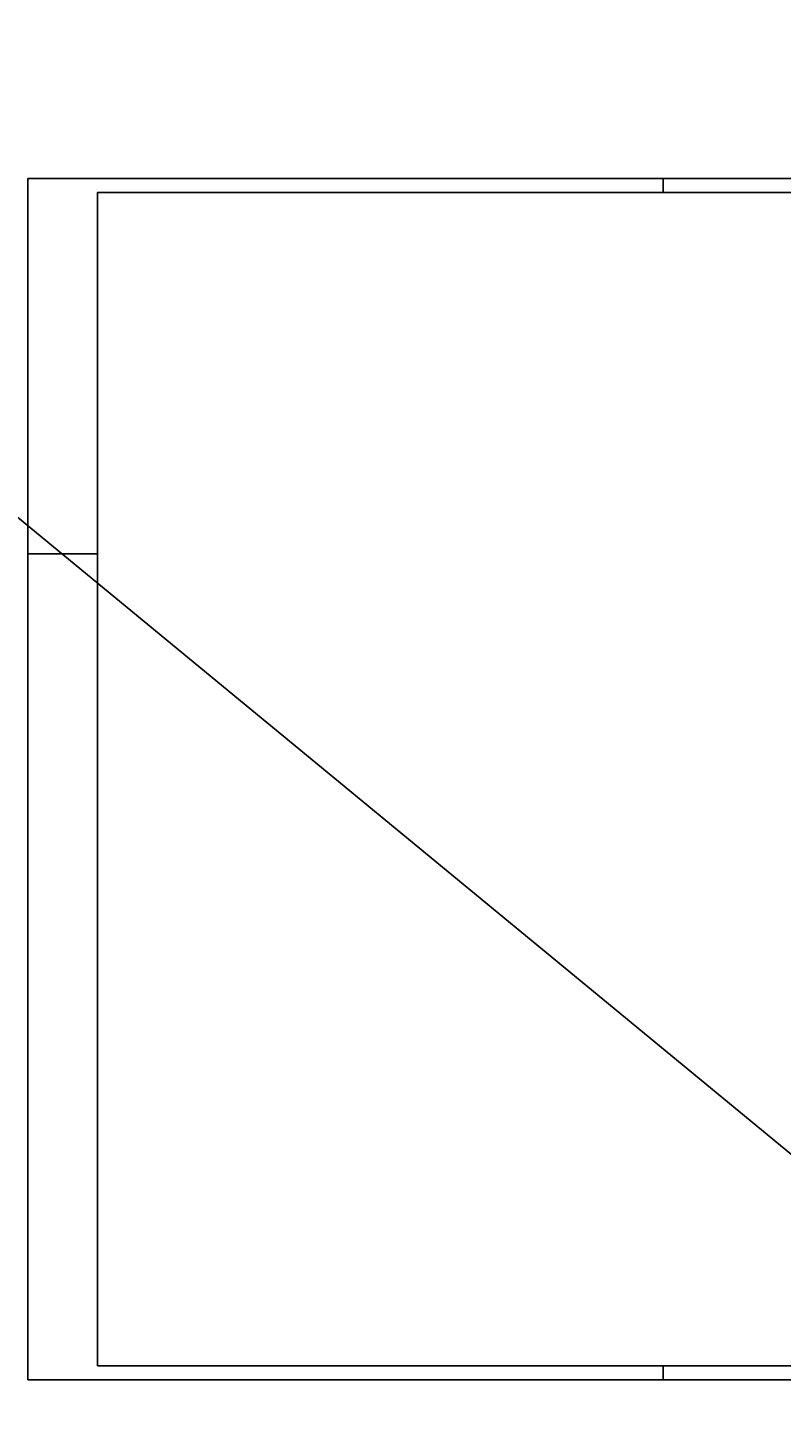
# Model space of a CAD drawing. Header units: millimetres. Extents: x -22426 to 17233, y -11107 to 42030.
# Tile 4 of 23: x 5225 to 6579, y -7473 to -4956. Entities that reach past the tile are written whole.
import ezdxf

# ---------------------------------------------------------------- set-up
doc = ezdxf.new("R2010")
doc.units = ezdxf.units.MM
doc.layers.add('RAND', color=23, linetype='Continuous')
doc.styles.add('isocp2', font='isocp2.shx')
doc.dimstyles.new('Benutzer6-50', dxfattribs={"dimtxt": 15, "dimasz": 3, "dimexe": 60, "dimexo": 80, "dimgap": 0.04, "dimtad": 1, "dimdec": 1, "dimzin": 1, "dimtxsty": 'isocp2', "dimblk": 'PFEILSPITZEN', "dimcen": 0.05, "dimse1": 1, "dimse2": 1, "dimclrd": 1, "dimclre": 1, "dimazin": 0, "dimtfac": 1, "dimtdec": 1, "dimtix": 1, "dimtmove": 1, "dimatfit": 2, "dimfxl": 1, "dimarcsym": 0})

# ---------------------------------------------------------------- blocks, each defined once
blk = doc.blocks.new('PFEILSPITZEN')
at = {"color": 0}
for p, q in [((-1, -1), (1, 1)), ((-1, 0), (2, 0)), ((0, -2), (0, 2))]:
    blk.add_line(p, q, dxfattribs=at)
blk = doc.blocks.new('*D163')
at = {"color": 1, "lineweight": -2}
blk.add_arc((7956.1, 25382.7), 35080.9, 266.81781, 268.25652, dxfattribs=at)
at = {"layer": 'Defpoints', "color": 0}
for p in [(7956.1, 25382.7), (6300.9, -9659.2), (6003.8, -9677.7), (6890.7, -9715.9)]:
    blk.add_point(p, dxfattribs=at)
at = {"color": 1, "lineweight": -2, "xscale": 3, "yscale": 3, "zscale": 3}
for p, rotation in [((6005.7, -9644), 176.8153597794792), ((6891.7, -9682.1), 358.2589692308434)]:
    blk.add_blockref('PFEILSPITZEN', p, dxfattribs=dict(at, rotation=rotation))
at = {"color": 0, "insert": (6448.9, -9658.3), "char_height": 15, "attachment_point": 5, "rotation": 357.5372, "style": 'isocp2'}
blk.add_mtext('887', dxfattribs=at)

msp = doc.modelspace()

# ---------------------------------------------------------------- linework, layer by layer
for p in [(9584.73, -9440.1), (9584.67, -9440.18)]:
    msp.add_xline(p, (-0.77209257, 0.63551009))
at = {"layer": 'RAND', "color": 1}
for p, q in [((10992.39, -5226.6), (5224.79, -5226.6)), ((5224.79, -5226.6), (5224.79, -7386.32)), ((5224.79, -7386.32), (10992.39, -7386.32))]:
    msp.add_line(p, q, dxfattribs=at)
at = {"layer": 'RAND', "color": 1, "linetype": 'Continuous'}
for p, q in [((6367.39, -5226.6), (6367.39, -5251.6)), ((5224.79, -5901.32), (5349.79, -5901.32)), ((6367.39, -7386.32), (6367.39, -7361.32))]:
    msp.add_line(p, q, dxfattribs=at)
at = {"layer": 'RAND', "color": 23}
for p, q in [((10967.39, -5251.6), (5349.79, -5251.6)), ((5349.79, -5251.6), (5349.79, -7361.32)), ((5349.79, -7361.32), (10967.39, -7361.32))]:
    msp.add_line(p, q, dxfattribs=at)

# ---------------------------------------------------------------- dimensions: what is measured, and where the dimension line sits
dim = msp.add_angular_dim_3p(base=(6300.92, -9659.16), center=(7956.06, 25382.69), p1=(6003.8, -9677.71), p2=(6890.7, -9715.86), text='887', dimstyle='Benutzer6-50')
dim.commit()
dim.dimension.update_dxf_attribs({"geometry": '*D163', "text_midpoint": (6448.91, -9658.29)})

doc.saveas('drawing.dxf')
